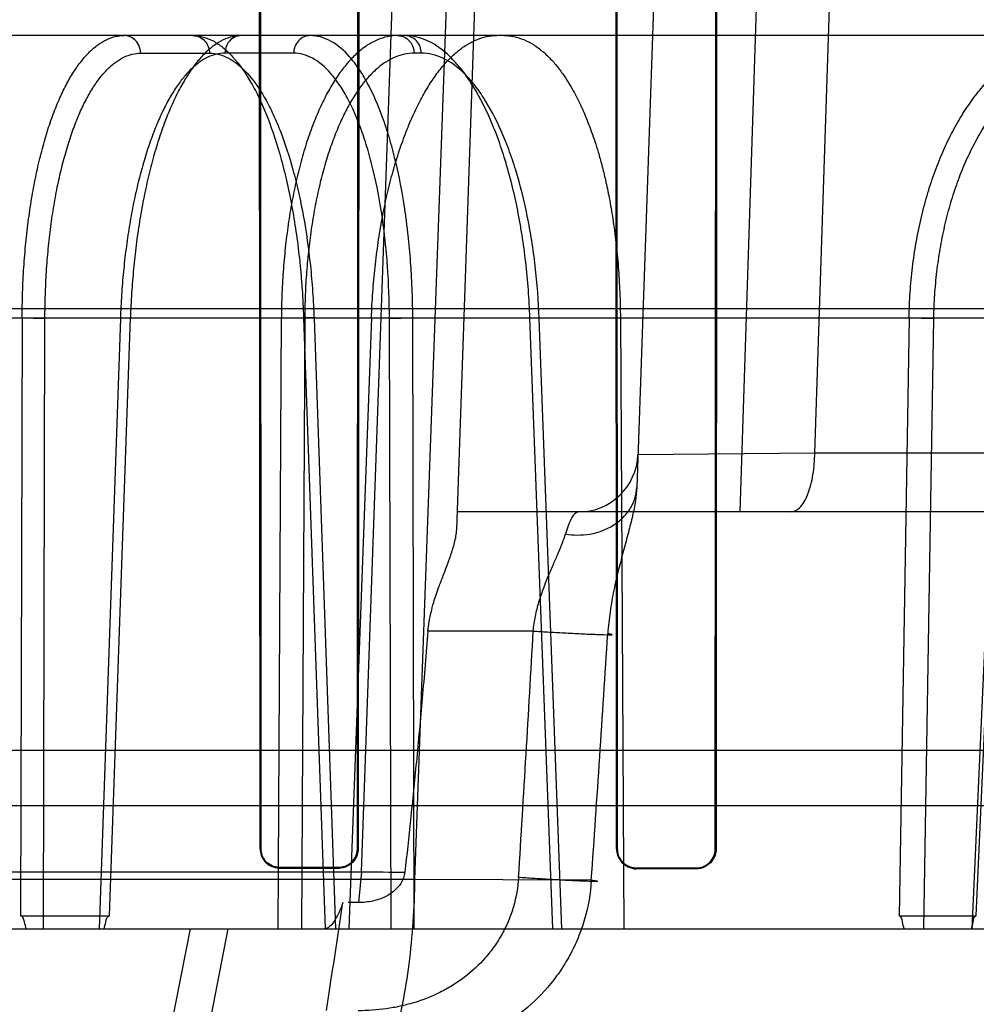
# Model space of a CAD drawing. Header units: millimetres. Extents: x 0 to 297, y 0 to 210.
# Tile 193 of 256: x 56.555 to 56.667, y 159.988 to 160.103. Entities that reach past the tile are written whole.
import ezdxf

# ---------------------------------------------------------------- set-up
doc = ezdxf.new("R2010")
doc.units = ezdxf.units.MM
doc.header["$LTSCALE"] = 16.335
doc.layers.get('0').update_dxf_attribs({"linetype": 'CONTINUOUS'})
for name, color, linetype in [('AXES_REF', 7, 'CONTINUOUS'), ('INTFCLR_1', 7, 'CONTINUOUS'), ('INTFCLR_144815', 7, 'CONTINUOUS'), ('INTFCLR_72935', 7, 'CONTINUOUS')]:
    doc.layers.add(name, color=color, linetype=linetype)

msp = doc.modelspace()

# ---------------------------------------------------------------- linework, layer by layer
at = {"color": 7, "linetype": 'Continuous'}
for radius in [6.787079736, 6.7865, 6.743039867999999]:
    msp.add_circle((57.4637306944, 154.7114647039), radius, dxfattribs=at)
msp.add_arc((57.4637306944, 154.7114647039), 6.72, 278.2771290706, 261.7228709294, dxfattribs=at)
at = {"layer": 'AXES_REF', "color": 9, "linetype": 'Continuous'}
msp.add_circle((57.4637306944, 154.7114647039), 6.191158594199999, dxfattribs=at)
at = {"layer": 'INTFCLR_1', "color": 6, "linetype": 'Continuous'}
for p, q in [((56.5827854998, 160.0058507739), (56.5827027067, 160.1388507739)), ((56.5828671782, 160.0058507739), (56.58278977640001, 160.1388507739)), ((56.5943015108, 160.1388507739), (56.59422257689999, 160.0058507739)), ((56.5943905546, 160.1388507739), (56.5943058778, 160.0058507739)), ((56.624699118, 160.0058507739), (56.6246097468, 160.1388507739)), ((56.6247864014, 160.0058507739), (56.62470370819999, 160.1388507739)), ((56.6363947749, 160.1388507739), (56.63630977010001, 160.0058507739)), ((56.6364918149, 160.1388507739), (56.6363995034, 160.0058507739)), ((56.5920349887, 160.0036669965), (56.5850349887, 160.0036791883)), ((56.5850349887, 160.0035971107), (56.5920349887, 160.0035841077)), ((56.6340349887, 160.0035811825), (56.6270349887, 160.003597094)), ((56.6340349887, 160.0034920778), (56.6270349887, 160.0035092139))]:
    msp.add_line(p, q, dxfattribs=at)
at = {"layer": 'INTFCLR_1', "color": 9, "linetype": 'Continuous'}
for p, q in [((56.5827854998, 160.0058507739), (56.5828671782, 160.0058507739)), ((56.59422257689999, 160.0058507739), (56.5943058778, 160.0058507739)), ((56.624699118, 160.0058507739), (56.6247864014, 160.0058507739)), ((56.63630977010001, 160.0058507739), (56.6363995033, 160.0058507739)), ((56.5850349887, 160.0036791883), (56.5850349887, 160.0035971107)), ((56.5920349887, 160.0035841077), (56.5920349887, 160.0036669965)), ((56.6270349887, 160.003597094), (56.6270349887, 160.0035092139)), ((56.6340349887, 160.0034920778), (56.6340349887, 160.0035811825))]:
    msp.add_line(p, q, dxfattribs=at)
at = {"layer": 'INTFCLR_1', "color": 6, "linetype": 'Continuous'}
for points, knots in [([(56.5827854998, 160.0058507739), (56.5827854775, 160.0053542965), (56.5831775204, 160.0041725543), (56.5843845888, 160.0035982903), (56.5850349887, 160.0035971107)], [0, 0, 0, 0, 0.432894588, 1, 1, 1, 1]), ([(56.5850349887, 160.0036791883), (56.5844604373, 160.0036801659), (56.5833047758, 160.0041693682), (56.5828671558, 160.0053185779), (56.5828671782, 160.0058507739)], [0, 0, 0, 0, 0.5191354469, 1, 1, 1, 1]), ([(56.59422257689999, 160.0058507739), (56.5942225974, 160.0053727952), (56.5938454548, 160.0042258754), (56.5926705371, 160.0036658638), (56.5920349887, 160.0036669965)], [0, 0, 0, 0, 0.4292471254, 1, 1, 1, 1]), ([(56.5943058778, 160.0058507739), (56.5943059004, 160.0053572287), (56.5939171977, 160.0041672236), (56.5926971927, 160.0035828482), (56.5920349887, 160.0035841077)], [0, 0, 0, 0, 0.4270344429, 1, 1, 1, 1]), ([(56.624699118, 160.0058507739), (56.62469909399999, 160.0053517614), (56.62508832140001, 160.004127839), (56.6263436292, 160.0035108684), (56.6270349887, 160.0035092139)], [0, 0, 0, 0, 0.4192064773, 1, 1, 1, 1]), ([(56.6270349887, 160.003597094), (56.626568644, 160.0035981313), (56.6253943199, 160.0039607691), (56.62478637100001, 160.0051721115), (56.6247864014, 160.0058507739)], [0, 0, 0, 0, 0.4072860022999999, 1, 1, 1, 1]), ([(56.63630977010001, 160.0058507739), (56.6363097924, 160.0053660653), (56.6359306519, 160.004176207), (56.6347073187, 160.0035796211), (56.6340349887, 160.0035811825)], [0, 0, 0, 0, 0.4189210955, 1, 1, 1, 1]), ([(56.6363995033, 160.0058507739), (56.63639952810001, 160.0053514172), (56.6360101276, 160.0041156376), (56.63473798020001, 160.0034903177), (56.6340349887, 160.0034920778)], [0, 0, 0, 0, 0.4153171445, 1, 1, 1, 1])]:
    msp.add_open_spline(points, degree=3, knots=knots, dxfattribs=at)
at = {"layer": 'INTFCLR_144815', "color": 9, "linetype": 'Continuous'}
for p, q in [((56.5946871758, 160.003166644), (56.61401081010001, 160.5483959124)), ((56.6207252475, 160.5483959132), (56.60094351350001, 160.0022726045)), ((56.6059001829, 160.0434175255), (56.6235349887, 160.5483959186)), ((56.6445349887, 160.5483959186), (56.62707219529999, 160.0483431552)), ((56.63925172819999, 160.0454647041), (56.65545709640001, 160.5483959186)), ((56.6480026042, 160.0524036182), (56.6644866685, 160.5483959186)), ((56.7755767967, 160.1014647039), (55.9490822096, 160.1014647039)), ((56.568735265, 160.099401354), (56.5768317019, 160.099401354)), ((56.58671648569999, 160.099401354), (56.5786251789, 160.099401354)), ((56.6017329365, 160.099401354), (56.6008880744, 160.099401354)), ((55.8717416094, 160.0693955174), (56.8622735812, 160.0693955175)), ((55.9182012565, 160.0682964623), (56.8013951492, 160.0682964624)), ((56.5547887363, 160.068296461), (56.554614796, 159.9979918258)), ((56.5572984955, 159.9964647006), (56.55747079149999, 160.0682232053)), ((56.56634456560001, 160.0682232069), (56.5638335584, 159.9964647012)), ((56.56506866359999, 159.9979918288), (56.5675237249, 160.0682964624)), ((56.5848963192, 159.9964647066), (56.5852803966, 160.0682964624)), ((56.58802375, 160.0682232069), (56.5876449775, 159.9964647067)), ((56.587885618, 160.0682964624), (56.5904147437, 159.9964647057)), ((56.5892606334, 160.0682801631), (56.587885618, 160.0682964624)), ((56.5891173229, 160.0682232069), (56.5916392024, 159.9964647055)), ((56.5979866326, 160.0682232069), (56.6007248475, 160.0682964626)), ((56.5981706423, 159.9964647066), (56.5979866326, 160.0682232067)), ((56.60090438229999, 159.9964647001), (56.6007248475, 160.0682964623)), ((56.617195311, 159.9964647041), (56.6145081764, 160.0682964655)), ((56.6157774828, 160.0682623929), (56.6145081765, 160.0682964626)), ((56.6182774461, 159.9964647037), (56.6155976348, 160.0682232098)), ((56.6591037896, 160.0682964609), (56.6579361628, 159.9979918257)), ((56.66082210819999, 159.9964647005), (56.6620093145, 160.0682232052)), ((56.6696991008, 160.0682232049), (56.6664852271, 159.9964647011)), ((56.6669952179, 159.9979918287), (56.6701396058, 160.0682964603)), ((56.6272075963, 160.0522204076), (56.6480026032, 160.0524035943)), ((56.648002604, 160.0524036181), (57.0109819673, 160.0524036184)), ((57.0039822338, 160.0454647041), (56.6059716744, 160.0454647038)), ((56.61490523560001, 160.0314646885), (56.6025188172, 160.0314646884)), ((56.0775986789, 160.0109532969), (56.72147129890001, 160.0109532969)), ((56.60094351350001, 160.0022726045), (56.1981264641, 160.0022726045)), ((56.2043831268, 160.003163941), (56.594686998, 160.0031671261)), ((56.5946868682, 160.0031666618), (56.5943291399, 159.9995412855)), ((56.6217300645, 160.0021683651), (56.6009433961, 160.0022726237)), ((55.81651536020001, 159.9964647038), (56.9491420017, 159.996464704)), ((56.5745489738, 159.9964646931), (56.5715742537, 159.9813697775)), ((56.5760756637, 159.9813697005), (56.57902399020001, 159.9964647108))]:
    msp.add_line(p, q, dxfattribs=at)
at = {"layer": 'INTFCLR_144815', "color": 6, "linetype": 'Continuous'}
for p, q in [((56.5547887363, 160.0682964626), (56.55747079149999, 160.0682232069)), ((56.5662007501, 160.0682772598), (56.5675237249, 160.0682964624)), ((56.58802375, 160.0682232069), (56.5852803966, 160.0682964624)), ((56.5958656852, 160.0682964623), (56.5931934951, 159.9964647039)), ((56.6251442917, 160.0682964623), (56.62553394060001, 159.9964647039)), ((56.6591037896, 160.0682964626), (56.6620093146, 160.0682232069)), ((56.004358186, 160.0174647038), (56.7435686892, 160.0174647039)), ((56.5943291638, 159.9995416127), (56.5931168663, 159.9995445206)), ((56.5546147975, 159.9979918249), (56.56506867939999, 159.9979918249)), ((56.6579361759, 159.9979918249), (56.6669952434, 159.9979918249))]:
    msp.add_line(p, q, dxfattribs=at)
at = {"layer": 'INTFCLR_144815', "color": 9, "linetype": 'Continuous'}
for centre, radius, start, end in [((56.6202118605, 160.0524647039), 0.006999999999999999, 270.000000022, 357.9999352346), ((50.6352538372, 160.3743064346), 5.989471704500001, 356.4409083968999, 356.7185541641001), ((51.885028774, 160.33302439), 4.7482422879, 356.00441045, 356.3548751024), ((56.6014691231, 160.5369187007), 0.5337951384, 269.2719959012, 269.8203181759)]:
    msp.add_arc(centre, radius, start, end, dxfattribs=at)
at = {"layer": 'INTFCLR_144815', "color": 6, "linetype": 'Continuous'}
msp.add_ellipse((56.3995349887, 159.9754647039), major_axis=(0.6205604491, 4.088499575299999), ratio=0.0452664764, start_param=-1.5611447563, end_param=-1.5580355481, dxfattribs=at)
for points, knots in [([(56.5547887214, 160.0682964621), (56.5547920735, 160.0692850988), (56.55482887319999, 160.0712576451), (56.5549748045, 160.0741958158), (56.55521073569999, 160.0770827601), (56.5555336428, 160.0798836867), (56.55593977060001, 160.0825733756), (56.5564251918, 160.0851374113), (56.5569873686, 160.0875670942), (56.5576231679, 160.0898483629), (56.5583262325, 160.0919586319), (56.5590903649, 160.0938821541), (56.5599099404, 160.0956091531), (56.5607820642, 160.0971340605), (56.5617011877, 160.0984456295), (56.56265908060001, 160.0995313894), (56.5636489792, 160.1003848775), (56.56466611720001, 160.1010019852), (56.56571067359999, 160.1013792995), (56.56642477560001, 160.1014647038), (56.5667750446, 160.1014647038)], [0, 0, 0, 0, 0.0791848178, 0.1579882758, 0.235584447, 0.3111426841, 0.3837692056, 0.4534084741, 0.5201040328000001, 0.5834554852, 0.6430198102, 0.6981752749, 0.7491303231, 0.7960039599, 0.838713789, 0.8771903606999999, 0.9116808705, 0.9430134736, 0.9719453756, 1, 1, 1, 1]), ([(56.5805853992, 160.1014647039), (56.5802262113, 160.1014647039), (56.5794840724, 160.1013745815), (56.57839152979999, 160.1009761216), (56.5773146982, 160.1003184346), (56.5762687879, 160.0994149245), (56.5752608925, 160.0982809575), (56.5742938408, 160.0969272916), (56.573369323, 160.0953587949), (56.5724922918, 160.0935838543), (56.5716718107, 160.0916221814), (56.5709129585, 160.0894901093), (56.5702197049, 160.0872013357), (56.5695948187, 160.084765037), (56.5690443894, 160.0822045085), (56.56857286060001, 160.0795461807), (56.5681833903, 160.0768186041), (56.5678760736, 160.0740317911), (56.567650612, 160.0711862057), (56.5675567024, 160.0692671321), (56.5675237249, 160.0682964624)], [0, 0, 0, 0, 0.0285285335, 0.0587379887, 0.09169627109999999, 0.128193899, 0.168121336, 0.2119204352, 0.2601251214, 0.3125755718, 0.3690460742, 0.4289151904, 0.4922453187, 0.5589234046, 0.6286260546, 0.7002119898, 0.7733138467, 0.8474223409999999, 0.9228599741, 1, 1, 1, 1]), ([(56.5989699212, 160.1014647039), (56.59856593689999, 160.1014647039), (56.59773985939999, 160.1013766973), (56.5965236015, 160.100982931), (56.5953338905, 160.1003326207), (56.5941848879, 160.0994382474), (56.59308391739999, 160.0983126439), (56.592034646, 160.0969656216), (56.59103961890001, 160.0954032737), (56.590104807, 160.0936351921), (56.5892386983, 160.0916780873), (56.5884471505, 160.0895475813), (56.5877343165, 160.0872578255), (56.5871036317, 160.0848201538), (56.5865606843, 160.0822557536), (56.5861105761, 160.0795914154), (56.5857553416, 160.0768487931), (56.5854956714, 160.0740476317), (56.58533116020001, 160.0711894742), (56.5852864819, 160.0692674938), (56.5852803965, 160.0682964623)], [0, 0, 0, 0, 0.0315611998, 0.0643441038, 0.0992563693, 0.1369443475, 0.1776898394, 0.221957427, 0.2701061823, 0.3222178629, 0.3780613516, 0.4371902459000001, 0.4996835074, 0.5653349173, 0.6338330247, 0.704405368, 0.7763792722, 0.8498398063, 0.9241368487, 1, 1, 1, 1]), ([(56.5958656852, 160.0682964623), (56.59590251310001, 160.0692866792), (56.5960104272, 160.071266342), (56.5962758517, 160.0742181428), (56.5966437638, 160.0771214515), (56.59710845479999, 160.0799329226), (56.59766255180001, 160.0826232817), (56.5983013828, 160.0851832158), (56.59902304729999, 160.0876089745), (56.5998239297, 160.0898872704), (56.6006954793, 160.0919941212), (56.6016298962, 160.0939140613), (56.6026205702, 160.0956370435), (56.6036642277, 160.0971578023), (56.6047531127, 160.0984640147), (56.60587791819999, 160.0995447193), (56.6070292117, 160.1003926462), (56.60820351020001, 160.1010055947), (56.6093983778, 160.1013796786), (56.6102101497, 160.1014647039), (56.61060918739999, 160.1014647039)], [0, 0, 0, 0, 0.0767548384, 0.1535349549, 0.2295210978, 0.3033898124, 0.3742104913, 0.4422318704, 0.5077000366, 0.5701767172, 0.6292117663, 0.6842115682, 0.7354587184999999, 0.7830224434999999, 0.8269051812, 0.8669571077, 0.9035587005, 0.9372944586, 0.9690907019, 1, 1, 1, 1]), ([(56.6114540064, 160.1014647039), (56.61184617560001, 160.1014647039), (56.6126423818, 160.1013827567), (56.61381510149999, 160.1010176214), (56.6149641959, 160.1004151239), (56.6160668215, 160.0995919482), (56.6170722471, 160.0986109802), (56.6179483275, 160.0975601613), (56.6186913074, 160.096512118), (56.6193240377, 160.0954928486), (56.6198670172, 160.0945139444), (56.62033500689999, 160.0935837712), (56.6207397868, 160.0927072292), (56.6210957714, 160.0918753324), (56.6214354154, 160.09102423), (56.6217862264, 160.0900789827), (56.6221638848, 160.0889732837), (56.6225663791, 160.0876775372), (56.6229885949, 160.0861607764), (56.6234254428, 160.0843747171), (56.6238653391, 160.0822715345), (56.62428490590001, 160.0798304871), (56.62464603, 160.0771211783), (56.6249207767, 160.0742358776), (56.6250934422, 160.0712823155), (56.6251388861, 160.0692914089), (56.6251442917, 160.0682964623)], [0, 0, 0, 0, 0.0306294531, 0.0620101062, 0.09538140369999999, 0.1314721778, 0.169100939, 0.2048351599, 0.2381866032, 0.2693600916, 0.2984882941, 0.325587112, 0.3506676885, 0.3738839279, 0.3962513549, 0.4222322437, 0.4526222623, 0.4874964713, 0.5281890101, 0.5755701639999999, 0.6310790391, 0.6959738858, 0.7689735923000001, 0.844502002, 0.9222908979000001, 1, 1, 1, 1]), ([(56.6591037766, 160.0682964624), (56.65912098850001, 160.0692857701), (56.6592049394, 160.0712634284), (56.65948045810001, 160.0742106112), (56.6599056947, 160.0771149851), (56.6604753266, 160.0799341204), (56.6611812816, 160.0826372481), (56.6620148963, 160.0852067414), (56.6629728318, 160.087638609), (56.6640506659, 160.0899212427), (56.6652372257, 160.0920313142), (56.66652202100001, 160.0939532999), (56.6678959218, 160.0956774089), (56.6693543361, 160.097198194), (56.6708856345, 160.098502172), (56.6724747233, 160.0995772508), (56.674103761, 160.1004153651), (56.6757658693, 160.101017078), (56.67746007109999, 160.1013825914), (56.6786063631, 160.1014647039), (56.679179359, 160.1014647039)], [0, 0, 0, 0, 0.0700870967, 0.1401414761, 0.2095823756, 0.2779100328, 0.3437640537, 0.4073702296, 0.4691428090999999, 0.5287802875, 0.58603772, 0.6404614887, 0.6923643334, 0.7419982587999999, 0.7894845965, 0.8345647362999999, 0.8775999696, 0.9189218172, 0.9594124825, 1, 1, 1, 1]), ([(56.6025188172, 160.0314646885), (56.6025487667, 160.0318277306), (56.6026423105, 160.0325723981), (56.60287287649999, 160.0336905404), (56.6032495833, 160.035059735), (56.6037432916, 160.0364915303), (56.6042831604, 160.0379124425), (56.6047581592, 160.0391518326), (56.6052255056, 160.0404255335), (56.6056747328, 160.0418488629), (56.6058814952, 160.042882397), (56.6059001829, 160.0434175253)], [0, 0, 0, 0, 0.0876792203, 0.1804091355, 0.2745623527, 0.4292957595, 0.5447214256, 0.6404281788, 0.7487975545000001, 0.8711188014, 1, 1, 1, 1]), ([(56.6025188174, 160.0314647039), (56.6023010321, 160.0288247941), (56.6018626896, 160.023688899), (56.6011809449, 160.0162870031), (56.6005004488, 160.0094797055), (56.6000300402, 160.0051697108), (56.5997951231, 160.003126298)], [0, 0, 0, 0, 0.2791221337, 0.5431519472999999, 0.7832597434, 1, 1, 1, 1]), ([(56.5997951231, 160.003126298), (56.5997412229, 160.0026572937), (56.5994344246, 160.0018358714), (56.59857842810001, 160.000867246), (56.5974554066, 160.000142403), (56.5959968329, 159.9996517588), (56.5949036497, 159.999539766), (56.5943291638, 159.9995416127)], [0, 0, 0, 0, 0.19944462, 0.3554778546, 0.5401281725, 0.7572954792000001, 1, 1, 1, 1]), ([(56.59251051, 159.9995474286), (56.592357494, 159.9991088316), (56.59204031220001, 159.9983126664), (56.5914505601, 159.9972292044), (56.59079852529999, 159.9964644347), (56.5903479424, 159.9964647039)], [0, 0, 0, 0, 0.3598995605, 0.6509005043, 1, 1, 1, 1]), ([(56.5552658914, 159.9964647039), (56.5552059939, 159.9967386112), (56.5550622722, 159.997190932), (56.55489415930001, 159.9979917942), (56.5546147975, 159.9979918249)], [0, 0, 0, 0, 0.5009095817, 1, 1, 1, 1]), ([(56.5644424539, 159.9964647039), (56.5644958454, 159.9967259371), (56.5646352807, 159.9971770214), (56.5647792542, 159.9979918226), (56.56506867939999, 159.9979918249)], [0, 0, 0, 0, 0.4795060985, 1, 1, 1, 1]), ([(56.6585100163, 159.9964647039), (56.6584566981, 159.9967380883), (56.658318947, 159.9971747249), (56.6582065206, 159.9979917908), (56.6579361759, 159.9979918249)], [0, 0, 0, 0, 0.5074611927, 1, 1, 1, 1]), ([(56.6664621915, 159.9964647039), (56.66650692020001, 159.9967253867), (56.6666359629, 159.9971601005), (56.6667159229, 159.9979918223), (56.6669952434, 159.9979918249)], [0, 0, 0, 0, 0.4863664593, 1, 1, 1, 1])]:
    msp.add_open_spline(points, degree=3, knots=knots, dxfattribs=at)
at = {"layer": 'INTFCLR_144815', "color": 9, "linetype": 'Continuous'}
for points, knots in [([(56.568735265, 160.099401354), (56.56873010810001, 160.0997178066), (56.568583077, 160.1003500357), (56.5679291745, 160.1011949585), (56.5671871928, 160.1014647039), (56.5667750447, 160.1014647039)], [0, 0, 0, 0, 0.3048584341, 0.6030048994, 1, 1, 1, 1]), ([(56.5748714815, 160.1014647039), (56.5756881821, 160.101464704), (56.57698188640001, 160.101082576), (56.5782513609, 160.1002085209), (56.5789977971, 160.0995515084), (56.5802273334, 160.0982875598), (56.5814918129, 160.0964253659), (56.582567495, 160.0943424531), (56.5831878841, 160.0929639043), (56.5841500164, 160.0906177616), (56.5849503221, 160.0881142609), (56.5856301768, 160.0854937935), (56.5860792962, 160.083584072), (56.5867864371, 160.0800646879), (56.587289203, 160.0764472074), (56.5875922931, 160.0732636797), (56.58776271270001, 160.0710635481), (56.58784763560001, 160.0694054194), (56.5878856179, 160.0682964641)], [0, 0, 0, 0, 0.0649652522, 0.1020546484, 0.1223821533, 0.143958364, 0.2422123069, 0.299625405, 0.3304746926, 0.3624177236, 0.5013178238, 0.5389931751, 0.5777821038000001, 0.6573537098, 0.8244727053, 0.8679632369, 0.9117353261, 1, 1, 1, 1]), ([(56.5748714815, 160.1014647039), (56.57511452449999, 160.1014647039), (56.5756305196, 160.1013598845), (56.5762913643, 160.1008950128), (56.5767252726, 160.1001971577), (56.576827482, 160.0996603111), (56.5768317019, 160.099401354)], [0, 0, 0, 0, 0.2326868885, 0.4888629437, 0.7520441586, 1, 1, 1, 1]), ([(56.5805853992, 160.1014647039), (56.580287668, 160.1014647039), (56.5796746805, 160.1013091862), (56.578873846, 160.1005970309), (56.5786322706, 160.0998365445), (56.5786251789, 160.099401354)], [0, 0, 0, 0, 0.2866264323, 0.580985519, 1, 1, 1, 1]), ([(56.588676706, 160.1014647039), (56.5884336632, 160.1014647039), (56.5879176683, 160.1013598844), (56.5872568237, 160.1008950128), (56.5868229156, 160.1001971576), (56.5867207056, 160.0996603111), (56.58671648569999, 160.099401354)], [0, 0, 0, 0, 0.2326867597, 0.4888628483, 0.7520440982, 1, 1, 1, 1]), ([(56.600724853, 160.0682964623), (56.6007172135, 160.0704824), (56.60059699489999, 160.0737318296), (56.6002547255, 160.0774890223), (56.600004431, 160.0795764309), (56.5995916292, 160.0825277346), (56.5989670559, 160.0858308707), (56.5981236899, 160.0889928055), (56.5976038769, 160.0906584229), (56.5968438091, 160.0928610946), (56.5959618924, 160.0949245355), (56.5948996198, 160.0967784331), (56.5942347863, 160.0978139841), (56.5931016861, 160.0993018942), (56.5915882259, 160.1006528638), (56.5899100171, 160.1013511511), (56.58907910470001, 160.1014647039), (56.588676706, 160.1014647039)], [0, 0, 0, 0, 0.1750157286, 0.2600612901, 0.302010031, 0.3433244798, 0.4986593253, 0.5707200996, 0.6052293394, 0.6383271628, 0.7573161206, 0.7839666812, 0.8093592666, 0.8557594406, 0.9337808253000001, 0.9677823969, 1, 1, 1, 1]), ([(56.59896992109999, 160.1014647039), (56.59926164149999, 160.1014647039), (56.5998648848, 160.1013075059), (56.6006480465, 160.1005916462), (56.600881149, 160.0998356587), (56.6008880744, 160.099401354)], [0, 0, 0, 0, 0.2837306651, 0.577536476, 1, 1, 1, 1]), ([(56.61450816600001, 160.0682964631), (56.6144283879, 160.0704855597), (56.61418627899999, 160.0737390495), (56.6136779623, 160.077491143), (56.6133275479, 160.0795774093), (56.6127637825, 160.0825358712), (56.611947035, 160.0858444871), (56.6108942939, 160.0889967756), (56.6102536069, 160.0906602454), (56.6093178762, 160.0928752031), (56.6082492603, 160.0949417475), (56.60699771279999, 160.0967810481), (56.6062099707, 160.0978201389), (56.60485926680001, 160.0993266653), (56.6027502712, 160.100946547), (56.6007420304, 160.1014647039), (56.5998147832, 160.1014647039)], [0, 0, 0, 0, 0.1699423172, 0.2527602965, 0.2936839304, 0.3340442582, 0.4864116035, 0.5575497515, 0.5917571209, 0.6246693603, 0.744126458, 0.771228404, 0.7972154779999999, 0.8452205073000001, 0.9280643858, 1, 1, 1, 1]), ([(56.6017329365, 160.099401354), (56.6017288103, 160.0996601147), (56.6016271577, 160.1001950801), (56.6010970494, 160.1010911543), (56.6003058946, 160.1014647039), (56.5998147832, 160.1014647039)], [0, 0, 0, 0, 0.2529398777, 0.5199972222, 1, 1, 1, 1]), ([(56.55747079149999, 160.0682232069), (56.5574729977, 160.069143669), (56.557504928, 160.0709754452), (56.557636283, 160.0737009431), (56.5578502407, 160.0763764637), (56.5581446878, 160.0789821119), (56.5585177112, 160.081498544), (56.5589666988, 160.0839078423), (56.5594882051, 160.0861935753), (56.5600788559, 160.0883400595), (56.5607340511, 160.090332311), (56.56144969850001, 160.0921560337), (56.5622201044, 160.093798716), (56.5630406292, 160.0952493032), (56.5639059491, 160.0964984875), (56.56481160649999, 160.0975376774), (56.5657526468, 160.0983591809), (56.5667243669, 160.0989563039), (56.56772165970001, 160.0993197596), (56.5684030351, 160.0994013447), (56.568735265, 160.099401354)], [0, 0, 0, 0, 0.07841376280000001, 0.1560430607, 0.2324168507, 0.3070273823, 0.3793873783, 0.4490860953, 0.5157560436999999, 0.5790525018, 0.63867212, 0.6943351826, 0.745847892, 0.7931114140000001, 0.8361472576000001, 0.8750885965, 0.9102469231, 0.942168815, 0.9716975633, 1, 1, 1, 1]), ([(56.5786251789, 160.099401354), (56.5782912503, 160.0994013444), (56.5776041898, 160.0993186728), (56.5765951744, 160.0989540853), (56.57560450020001, 160.0983562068), (56.5746373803, 160.0975343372), (56.5736985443, 160.0964950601), (56.5727929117, 160.0952457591), (56.5719252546, 160.0937947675), (56.5711013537, 160.0921514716), (56.5703263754, 160.0903271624), (56.5696064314, 160.0883345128), (56.5689460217, 160.0861877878), (56.5683501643, 160.0839016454), (56.5678227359, 160.0814915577), (56.56736785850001, 160.0789743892), (56.5669888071, 160.0763690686), (56.5666880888, 160.073695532), (56.5664682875, 160.0709731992), (56.566376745, 160.069142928), (56.56634456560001, 160.0682232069)], [0, 0, 0, 0, 0.0282206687, 0.05786111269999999, 0.0900247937, 0.1254857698, 0.1647483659, 0.2081088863, 0.2556856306, 0.3074706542, 0.3633432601, 0.4230987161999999, 0.4864471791, 0.5530904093, 0.6227007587, 0.6948965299, 0.7692192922, 0.845156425, 0.9222258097, 1, 1, 1, 1]), ([(56.5768317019, 160.099401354), (56.57760107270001, 160.0994013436), (56.5788197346, 160.0990423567), (56.5800163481, 160.0982204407), (56.5807201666, 160.0976029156), (56.5818791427, 160.0964151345), (56.5830716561, 160.0946646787), (56.5840867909, 160.0927064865), (56.58467234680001, 160.0914106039), (56.585580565, 160.0892054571), (56.58633660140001, 160.0868521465), (56.5869791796, 160.0843887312), (56.587403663, 160.0825936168), (56.5880720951, 160.0792854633), (56.58854884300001, 160.0758850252), (56.5888370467, 160.0728924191), (56.588999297, 160.0708243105), (56.5890806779, 160.0692656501), (56.5891173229, 160.0682232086)], [0, 0, 0, 0, 0.06506670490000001, 0.1022049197, 0.1225520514, 0.1441456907, 0.2424452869, 0.2998701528, 0.3307214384, 0.3626633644, 0.5015432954, 0.5392081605, 0.5779844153, 0.6575258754, 0.8245684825, 0.8680362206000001, 0.9117848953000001, 1, 1, 1, 1]), ([(56.5979866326, 160.0682232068), (56.5979813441, 160.0702779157), (56.5978715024, 160.0733322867), (56.5975536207, 160.0768641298), (56.5973208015, 160.0788263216), (56.59693626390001, 160.0816004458), (56.5963530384, 160.0847052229), (56.5955649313, 160.0876776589), (56.5950789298, 160.089243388), (56.5943681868, 160.0913136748), (56.59354307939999, 160.0932532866), (56.5925483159, 160.0949962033), (56.59192572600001, 160.0959695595), (56.5908645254, 160.0973677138), (56.5894465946, 160.098637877), (56.58787305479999, 160.0992947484), (56.58709381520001, 160.0994013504), (56.58671648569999, 160.099401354)], [0, 0, 0, 0, 0.1751199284, 0.2602092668, 0.3021790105, 0.343512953, 0.4989085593, 0.5709858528, 0.6055004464, 0.6386024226, 0.7575788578, 0.7842206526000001, 0.8096020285, 0.85597166, 0.9338968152, 0.9678408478, 1, 1, 1, 1]), ([(56.6008880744, 160.099401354), (56.60051047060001, 160.0994012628), (56.5997417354, 160.0993208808), (56.5986117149, 160.0989590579), (56.5975076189, 160.098364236), (56.5964361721, 160.0975432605), (56.5954038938, 160.0965033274), (56.594416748, 160.0952527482), (56.5934803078, 160.0938005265), (56.59260076, 160.0921561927), (56.5917833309, 160.0903310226), (56.5910343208, 160.0883375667), (56.5903583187, 160.0861901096), (56.589760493, 160.083903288), (56.5892446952, 160.0814926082), (56.5888149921, 160.0789749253), (56.5884744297, 160.0763691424), (56.5882251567, 160.0736951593), (56.588069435, 160.0709724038), (56.5880285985, 160.069142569), (56.58802375, 160.0682232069)], [0, 0, 0, 0, 0.0313772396, 0.06368445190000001, 0.09799733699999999, 0.1350731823, 0.1754485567, 0.2194464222, 0.2672281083, 0.3188505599, 0.3742559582, 0.4332890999, 0.4957064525, 0.5612499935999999, 0.6296278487, 0.7004938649, 0.7734260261, 0.847946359, 0.9236039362, 1, 1, 1, 1]), ([(56.6155976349, 160.0682232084), (56.6155207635, 160.0702810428), (56.6152901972, 160.0733394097), (56.614808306, 160.0768662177), (56.6144766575, 160.0788272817), (56.6139433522, 160.0816083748), (56.6131718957, 160.0847186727), (56.6121777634, 160.0876815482), (56.6115729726, 160.0892451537), (56.6106899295, 160.0913275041), (56.6096815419, 160.0932700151), (56.6085016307, 160.0949987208), (56.6077586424, 160.0959754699), (56.60648760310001, 160.0973922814), (56.6048286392, 160.0986508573), (56.6030440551, 160.0992956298), (56.6021620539, 160.0994013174), (56.6017329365, 160.099401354)], [0, 0, 0, 0, 0.1697675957, 0.2525054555, 0.2933923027, 0.3337174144, 0.4859627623, 0.5570545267, 0.5912429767, 0.6241394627, 0.7435587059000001, 0.7706573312, 0.7966438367, 0.8446559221, 0.9275497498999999, 0.9646232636, 1, 1, 1, 1]), ([(56.6620093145, 160.0682232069), (56.6620245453, 160.069144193), (56.6621001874, 160.0709786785), (56.6623504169, 160.0737063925), (56.6627357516, 160.0763842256), (56.6632525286, 160.0789923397), (56.6638974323, 160.0815113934), (56.6646660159, 160.0839234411), (56.6655525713, 160.0862121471), (56.666551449, 160.0883616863), (56.66765518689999, 160.0903571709), (56.66885686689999, 160.0921838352), (56.6701473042, 160.0938291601), (56.6715185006, 160.0952813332), (56.67296124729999, 160.0965304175), (56.674466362, 160.0975665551), (56.6760226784, 160.0983814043), (56.6776181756, 160.0989688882), (56.67924085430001, 160.0993227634), (56.680334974, 160.0994013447), (56.6808780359, 160.099401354)], [0, 0, 0, 0, 0.0693995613, 0.1382659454, 0.2062928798, 0.2731414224, 0.3384939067, 0.402103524, 0.4637640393, 0.5232945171, 0.5805528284, 0.6354224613, 0.6878573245, 0.7378968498, 0.7856711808, 0.8313716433, 0.8752629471, 0.9176865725, 0.9590839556, 1, 1, 1, 1]), ([(56.6451581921, 160.0454647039), (56.64554152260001, 160.0454647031), (56.6464870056, 160.0460270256), (56.6473079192, 160.0476643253), (56.6478766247, 160.0498750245), (56.6479995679, 160.0515475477), (56.6480026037, 160.0524036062)], [0, 0, 0, 0, 0.1442962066, 0.3722667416, 0.677753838, 1, 1, 1, 1]), ([(56.6186923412, 160.0428798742), (56.6191491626, 160.0427981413), (56.6201116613, 160.0427081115), (56.6215911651, 160.0428242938), (56.6230733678, 160.0432244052), (56.6244430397, 160.0439124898), (56.6255890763, 160.0448497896), (56.6264297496, 160.0459598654), (56.6269317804, 160.0471438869), (56.6270586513, 160.0479553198), (56.62707219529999, 160.0483431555)], [0, 0, 0, 0, 0.1235460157, 0.255977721, 0.3930714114, 0.529683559, 0.6610051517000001, 0.783766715, 0.8966875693, 1, 1, 1, 1]), ([(56.62707219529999, 160.0483431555), (56.6270537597, 160.0478152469), (56.6269254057, 160.0466940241), (56.6265685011, 160.0449369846), (56.6261698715, 160.0433633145), (56.6258086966, 160.042013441), (56.6254146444, 160.0405564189), (56.62501429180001, 160.0390496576), (56.62463833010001, 160.037488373), (56.6243703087, 160.0362673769), (56.62413046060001, 160.0350204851), (56.6239271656, 160.03375132), (56.6237670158, 160.0324585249), (56.623692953, 160.0315871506), (56.6236652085, 160.0311476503)], [0, 0, 0, 0, 0.0902347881, 0.1922249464, 0.3061555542, 0.3674831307, 0.4309332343, 0.5639939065, 0.6337859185, 0.7052468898, 0.7775175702, 0.8506611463, 0.9247730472, 1, 1, 1, 1]), ([(56.6202118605, 160.0454647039), (56.6198746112, 160.0454647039), (56.6191425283, 160.044440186), (56.6188874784, 160.0435406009), (56.6186923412, 160.0428798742)], [0, 0, 0, 0, 0.3286424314, 1, 1, 1, 1]), ([(56.61490523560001, 160.0314647), (56.6149280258, 160.031758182), (56.6150326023, 160.0326263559), (56.6153182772, 160.0340458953), (56.61588273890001, 160.0359351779), (56.6165736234, 160.0377067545), (56.6172889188, 160.0393536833), (56.6178499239, 160.0406310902), (56.6183344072, 160.0417861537), (56.61858282, 160.0425306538), (56.6186923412, 160.0428798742)], [0, 0, 0, 0, 0.0731271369, 0.2170597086, 0.3591078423, 0.5624523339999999, 0.6889971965, 0.8051767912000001, 0.9090793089, 1, 1, 1, 1]), ([(56.61490523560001, 160.0314647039), (56.6154634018, 160.0314282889), (56.6166669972, 160.0313532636), (56.6185593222, 160.0312449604), (56.62042314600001, 160.031151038), (56.6222643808, 160.0310658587), (56.6231307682, 160.0310543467), (56.62449385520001, 160.031004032), (56.6238353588, 160.0311295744), (56.6236652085, 160.0311476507)], [0, 0, 0, 0, 0.17145143, 0.3704501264, 0.5767736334, 0.7592587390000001, 0.8877052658, 0.9475524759, 1, 1, 1, 1]), ([(56.6131736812, 160.0024924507), (56.6131014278, 160.0013309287), (56.6127954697, 159.999592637), (56.6120167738, 159.9974001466), (56.6112591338, 159.9958391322), (56.610342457, 159.9943780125), (56.6089355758, 159.9925926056), (56.60726461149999, 159.9910445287), (56.6054096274, 159.9897761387), (56.6034614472, 159.988695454), (56.60138465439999, 159.9878830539), (56.59924236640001, 159.9873290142), (56.597067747, 159.9869394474), (56.5954108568, 159.9868290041), (56.594308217, 159.9868291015)], [0, 0, 0, 0, 0.1289395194, 0.1934310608, 0.2574237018, 0.3207726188, 0.3841601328, 0.5088907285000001, 0.5711162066, 0.6328485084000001, 0.7554160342, 0.8168122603, 0.8778330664, 1, 1, 1, 1]), ([(56.6217300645, 160.0021683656), (56.621634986, 160.0006201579), (56.6212988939, 159.9986891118), (56.6205899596, 159.9964732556), (56.62003921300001, 159.9950307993), (56.6192116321, 159.9932995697), (56.6182092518, 159.9916749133), (56.6173141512, 159.9904505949), (56.6159003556, 159.9887158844), (56.61427518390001, 159.9871679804), (56.6125002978, 159.9858469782), (56.6112948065, 159.9850349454), (56.6091286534, 159.9837841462), (56.6064984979, 159.9826968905), (56.6038006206, 159.9819537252), (56.6011031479, 159.9814354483), (56.5990509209, 159.9812828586), (56.5976902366, 159.981285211)], [0, 0, 0, 0, 0.1325738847, 0.1656425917, 0.1988345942, 0.2644700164, 0.329314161, 0.3616783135, 0.3940360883, 0.5205552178, 0.5518708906, 0.5831313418, 0.6447292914, 0.7654119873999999, 0.8250053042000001, 0.8837027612, 1, 1, 1, 1]), ([(56.6009433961, 160.0022726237), (56.6009009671, 159.9989405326), (56.600479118, 159.9925318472), (56.5991673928, 159.9855057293), (56.5979411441, 159.9819337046), (56.5976902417, 159.981289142)], [0, 0, 0, 0, 0.4689811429, 0.9026569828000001, 1, 1, 1, 1]), ([(56.6217300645, 160.0021683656), (56.6219523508, 160.0021445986), (56.6221497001, 160.0021780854), (56.6225297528, 160.0020278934), (56.6221042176, 160.0020316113), (56.62179690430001, 160.0020241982), (56.6209871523, 160.0020506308), (56.62005063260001, 160.0020870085), (56.61862641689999, 160.0021552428), (56.61689005, 160.0022509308), (56.6149710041, 160.0023693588), (56.6137412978, 160.0024523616), (56.6131736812, 160.0024924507)], [0, 0, 0, 0, 0.066709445, 0.0743957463, 0.0919334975, 0.1370955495, 0.210688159, 0.309419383, 0.4268155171, 0.6321098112, 0.8301983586, 1, 1, 1, 1])]:
    msp.add_open_spline(points, degree=3, knots=knots, dxfattribs=at)
at = {"layer": 'INTFCLR_72935', "color": 6, "linetype": 'Continuous'}
for p, q in [((56.5827854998, 160.0058507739), (56.5827027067, 160.1388507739)), ((56.58278977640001, 160.1388507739), (56.5828671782, 160.0058507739)), ((56.59422257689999, 160.0058507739), (56.5943015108, 160.1388507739)), ((56.5943905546, 160.1388507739), (56.5943058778, 160.0058507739)), ((56.624699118, 160.0058507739), (56.6246097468, 160.1388507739)), ((56.62470370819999, 160.1388507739), (56.6247864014, 160.0058507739)), ((56.63630977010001, 160.0058507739), (56.6363947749, 160.1388507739)), ((56.6364918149, 160.1388507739), (56.6363995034, 160.0058507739)), ((56.5850349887, 160.0036791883), (56.5920349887, 160.0036669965)), ((56.5920349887, 160.0035841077), (56.5850349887, 160.0035971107)), ((56.6270349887, 160.003597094), (56.6340349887, 160.0035811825)), ((56.6340349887, 160.0034920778), (56.6270349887, 160.0035092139))]:
    msp.add_line(p, q, dxfattribs=at)
at = {"layer": 'INTFCLR_72935', "color": 9, "linetype": 'Continuous'}
for p, q in [((56.5828671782, 160.0058507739), (56.5827854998, 160.0058507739)), ((56.5943058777, 160.0058507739), (56.59422257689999, 160.0058507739)), ((56.6247864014, 160.0058507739), (56.624699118, 160.0058507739)), ((56.6363995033, 160.0058507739), (56.63630977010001, 160.0058507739)), ((56.5850349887, 160.0035971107), (56.5850349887, 160.0036791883)), ((56.5920349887, 160.0036669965), (56.5920349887, 160.0035841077)), ((56.6270349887, 160.0035092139), (56.6270349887, 160.003597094)), ((56.6340349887, 160.0035811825), (56.6340349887, 160.0034920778))]:
    msp.add_line(p, q, dxfattribs=at)
at = {"layer": 'INTFCLR_72935', "color": 6, "linetype": 'Continuous'}
for points, knots in [([(56.5827854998, 160.0058507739), (56.58278547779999, 160.0053595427), (56.5831718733, 160.0041788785), (56.5843795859, 160.0035982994), (56.5850349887, 160.0035971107)], [0, 0, 0, 0, 0.4284111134, 1, 1, 1, 1]), ([(56.5828671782, 160.0058507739), (56.5828671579, 160.005369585), (56.58324796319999, 160.0042302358), (56.5844108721, 160.0036802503), (56.5850349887, 160.0036791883)], [0, 0, 0, 0, 0.4353443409, 1, 1, 1, 1]), ([(56.5920349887, 160.0036669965), (56.5924873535, 160.0036661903), (56.59362946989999, 160.0040141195), (56.5942226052, 160.0051910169), (56.59422257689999, 160.0058507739)], [0, 0, 0, 0, 0.4067586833, 1, 1, 1, 1]), ([(56.5943058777, 160.0058507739), (56.5943059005, 160.0053540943), (56.5939138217, 160.0041634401), (56.5926942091, 160.0035828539), (56.5920349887, 160.0035841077)], [0, 0, 0, 0, 0.4296903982, 1, 1, 1, 1]), ([(56.624699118, 160.0058507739), (56.6246990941, 160.0053539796), (56.62508597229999, 160.0041305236), (56.6263415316, 160.0035108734), (56.6270349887, 160.0035092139)], [0, 0, 0, 0, 0.417385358, 1, 1, 1, 1]), ([(56.6247864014, 160.0058507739), (56.6247863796, 160.0053654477), (56.62516638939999, 160.0041862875), (56.62637424, 160.0035985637), (56.6270349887, 160.003597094)], [0, 0, 0, 0, 0.4234675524, 1, 1, 1, 1]), ([(56.6340349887, 160.0035811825), (56.6345200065, 160.0035800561), (56.6357107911, 160.0039568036), (56.6363098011, 160.0051787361), (56.63630977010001, 160.0058507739)], [0, 0, 0, 0, 0.4191834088, 1, 1, 1, 1]), ([(56.6363995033, 160.0058507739), (56.63639952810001, 160.0053514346), (56.6360101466, 160.0041156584), (56.6347379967, 160.0034903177), (56.6340349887, 160.0034920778)], [0, 0, 0, 0, 0.4153029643, 1, 1, 1, 1])]:
    msp.add_open_spline(points, degree=3, knots=knots, dxfattribs=at)

doc.saveas('drawing.dxf')
